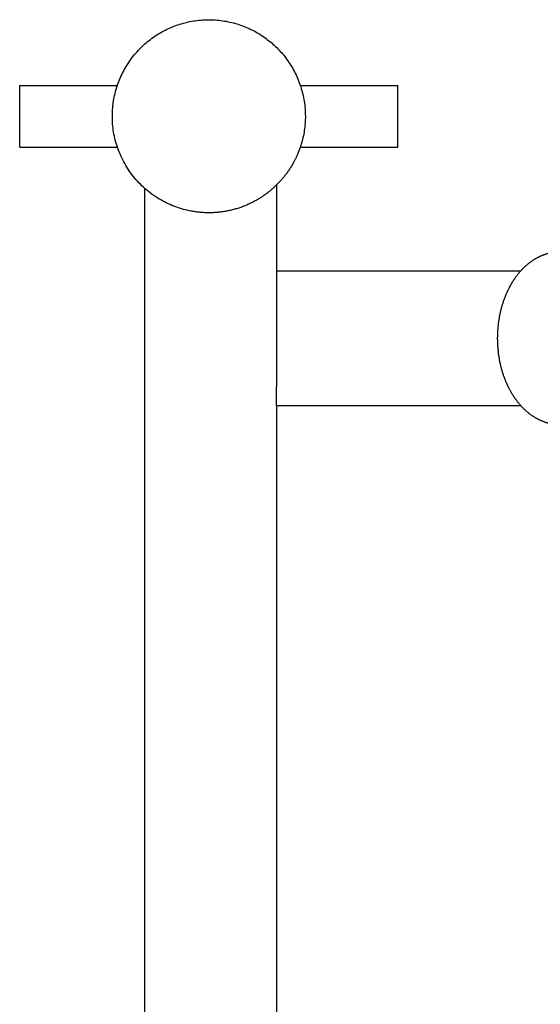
# Model space of a CAD drawing. Header units: millimetres. Extents: x -31695 to -19845, y -5614 to 7253.
# Tile 51 of 256: x -26352 to -26217, y -4088 to -3833. Entities that reach past the tile are written whole.
import ezdxf

# ---------------------------------------------------------------- set-up
doc = ezdxf.new("R2010")
doc.units = ezdxf.units.MM
doc.layers.add('2d', color=7, linetype='Continuous', true_color=0x000000)

msp = doc.modelspace()

# ---------------------------------------------------------------- linework, layer by layer
at = {"layer": '2d'}
for points, weights, degree, knots in [([(-26327.92, -3858.18), (-26327.92, -3841.47), (-26312.49, -3835.08), (-26297.06, -3828.69), (-26285.24, -3840.5), (-26273.43, -3852.31), (-26279.82, -3867.74), (-26283.07, -3875.58), (-26290.42, -3879.83)], [1, 0.831469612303, 1, 0.831469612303, 1, 0.831469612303, 1, 0.946930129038, 1], 2, [0, 0, 0, 2.945243, 2.945243, 5.890486, 5.890486, 8.835729, 8.835729, 10.471976, 10.471976, 10.471976]), ([(-26228.1, -3915.68), (-26228.1, -3912.14), (-26227.51, -3908.67), (-26226.36, -3905.5), (-26225.73, -3903.76), (-26224.91, -3902.1), (-26223.9, -3900.55), (-26222.41, -3898.29), (-26220.55, -3896.42), (-26218.39, -3895.12), (-26216.29, -3893.86), (-26213.97, -3893.18), (-26211.57, -3893.18)], [1, 1, 1, 1, 0.995483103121, 0.995483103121, 1, 1, 1, 1, 1, 1, 1], 3, [0, 0, 0, 0, 1.063918, 1.063918, 1.063918, 1.617906, 1.617906, 1.617906, 2.523541, 2.523541, 2.523541, 3.397077, 3.397077, 3.397077, 3.397077]), ([(-26211.57, -3938.18), (-26213.97, -3938.18), (-26216.29, -3937.49), (-26218.39, -3936.23), (-26220.55, -3934.93), (-26222.41, -3933.06), (-26223.9, -3930.8), (-26224.91, -3929.25), (-26225.73, -3927.59), (-26226.36, -3925.85), (-26227.51, -3922.69), (-26228.1, -3919.21), (-26228.1, -3915.68)], [1, 1, 1, 1, 1, 1, 1, 0.995483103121, 0.995483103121, 1, 1, 1, 1], 3, [0, 0, 0, 0, 0.873536, 0.873536, 0.873536, 1.779171, 1.779171, 1.779171, 2.333158, 2.333158, 2.333158, 3.397077, 3.397077, 3.397077, 3.397077])]:
    msp.add_rational_spline(points, weights, degree=degree, knots=knots, dxfattribs=at)
for points in [[(-26351.92, -3850.18), (-26339.26, -3850.18), (-26326.61, -3850.18)], [(-26351.92, -3866.18), (-26351.92, -3858.18), (-26351.92, -3850.18)], [(-26279.24, -3850.18), (-26266.58, -3850.18), (-26253.92, -3850.18)], [(-26253.92, -3866.18), (-26253.92, -3858.18), (-26253.92, -3850.18)], [(-26351.92, -3866.18), (-26339.26, -3866.18), (-26326.61, -3866.18)], [(-26279.24, -3866.18), (-26266.58, -3866.18), (-26253.92, -3866.18)], [(-26285.42, -3876.04), (-26285.42, -3889.01), (-26285.42, -3901.98)], [(-26319.53, -4564.48), (-26319.53, -4220.68), (-26319.53, -3876.87)], [(-26285.42, -3898.18), (-26253.74, -3898.18), (-26222.06, -3898.18)], [(-26285.42, -3901.98), (-26285.42, -3906.31), (-26285.42, -3910.64)], [(-26285.42, -3910.64), (-26285.42, -3919.41), (-26285.42, -3928.18)], [(-26285.42, -3933.18), (-26285.42, -3930.68), (-26285.42, -3928.18)], [(-26222.06, -3933.18), (-26253.74, -3933.18), (-26285.42, -3933.18)], [(-26285.42, -3933.18), (-26285.42, -4220.68), (-26285.42, -4508.18)]]:
    msp.add_open_spline(points, degree=2, dxfattribs=at)
for points, weights in [([(-26307.54, -3882.74), (-26327.92, -3878.91), (-26327.92, -3858.18)], [1, 0.769672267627, 1]), ([(-26290.42, -3879.83), (-26298.44, -3884.46), (-26307.54, -3882.74)], [1, 0.937740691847, 1])]:
    msp.add_rational_spline(points, weights, degree=2, dxfattribs=at)

doc.saveas('drawing.dxf')
